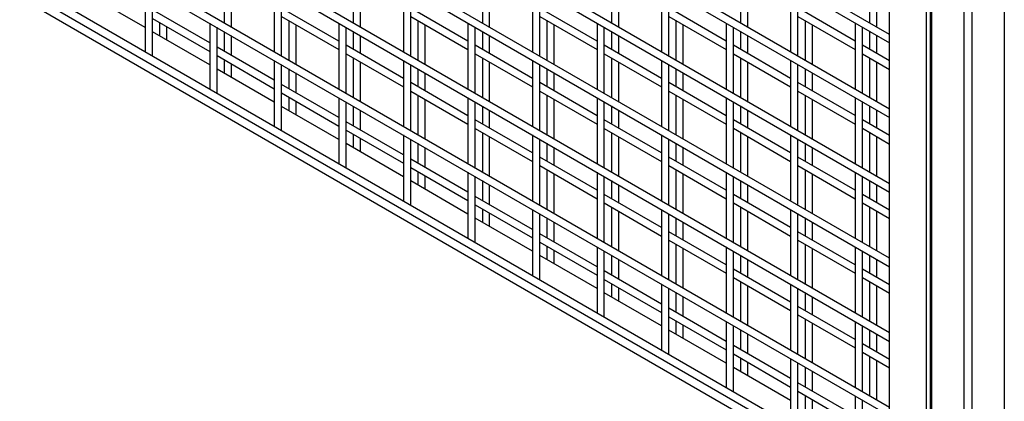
# Model space of a CAD drawing. Header units: inches. Extents: x 0.2 to 10.8, y 0.2 to 8.2.
# Tile 29 of 49: x 8.844 to 9.615, y 6.029 to 6.328. Entities that reach past the tile are written whole.
import ezdxf

# ---------------------------------------------------------------- set-up
doc = ezdxf.new("R2010")
doc.units = ezdxf.units.IN
doc.header["$MEASUREMENT"] = 0

msp = doc.modelspace()

# ---------------------------------------------------------------- linework, layer by layer
for p, q in [((9.52496, 6.31594), (8.10625, 7.13495)), ((8.10625, 7.12835), (9.52496, 6.30935)), ((9.52496, 6.25762), (8.10625, 7.07662)), ((8.10625, 7.07002), (9.52496, 6.25102)), ((9.52496, 6.1993), (8.10625, 7.0183)), ((8.10625, 7.0117), (9.52496, 6.1927)), ((9.52496, 6.14097), (8.10625, 6.95997)), ((8.10625, 6.95338), (9.52496, 6.13437)), ((9.52496, 6.08265), (8.10625, 6.90165)), ((8.10625, 6.89505), (9.52496, 6.07605)), ((9.52496, 6.02432), (8.10625, 6.84333)), ((8.10625, 6.83673), (9.52496, 6.01772)), ((9.52496, 5.966), (8.10625, 6.785)), ((8.10625, 6.7784), (9.52496, 5.9594)), ((8.10443, 6.77212), (9.52496, 5.95207)), ((9.55656, 6.72404), (9.55656, 4.79934)), ((9.55786, 4.79751), (9.55786, 6.72222)), ((9.61468, 6.72222), (9.61468, 4.79751)), ((9.52496, 4.82015), (9.52496, 6.70476)), ((9.58312, 6.70764), (9.58312, 4.78294)), ((9.58943, 4.78294), (9.58943, 6.70764)), ((9.55362, 6.68822), (9.55362, 4.80361)), ((8.94239, 6.35404), (8.94239, 6.30231)), ((8.9481, 6.29969), (8.9481, 6.35074)), ((9.00418, 6.356), (9.00418, 6.32496)), ((9.00989, 6.32166), (9.00989, 6.35271)), ((9.0434, 6.35404), (9.0434, 6.30232)), ((9.04912, 6.29902), (9.04912, 6.35075)), ((9.10519, 6.35601), (9.10519, 6.32497)), ((9.11091, 6.32167), (9.11091, 6.35271)), ((9.14442, 6.35405), (9.14442, 6.30233)), ((9.15013, 6.29903), (9.15013, 6.35076)), ((9.20621, 6.35602), (9.20621, 6.32498)), ((9.21192, 6.32168), (9.21192, 6.35272)), ((9.24543, 6.35406), (9.24543, 6.30234)), ((9.25115, 6.29904), (9.25115, 6.35076)), ((9.30722, 6.35603), (9.30722, 6.32499)), ((9.31294, 6.32169), (9.31294, 6.35273)), ((9.34645, 6.35407), (9.34645, 6.30235)), ((9.35216, 6.29905), (9.35216, 6.35077)), ((9.40824, 6.35604), (9.40824, 6.325)), ((9.41395, 6.3217), (9.41395, 6.35274)), ((9.44746, 6.35408), (9.44746, 6.30236)), ((9.45318, 6.29906), (9.45318, 6.35078)), ((9.50925, 6.35605), (9.50925, 6.32501)), ((9.51497, 6.32171), (9.51497, 6.35275)), ((8.94239, 6.3214), (8.89759, 6.34726)), ((8.99289, 6.30933), (8.9481, 6.33519)), ((9.09391, 6.3108), (9.04912, 6.33666)), ((9.19492, 6.31081), (9.15013, 6.33667)), ((9.29594, 6.31082), (9.25115, 6.33668)), ((9.39696, 6.31083), (9.35216, 6.33669)), ((9.49797, 6.31084), (9.45318, 6.3367)), ((8.9481, 6.32859), (8.99289, 6.30273)), ((9.04912, 6.33006), (9.09391, 6.3042)), ((9.05468, 6.32685), (9.05468, 6.29581)), ((9.15013, 6.33007), (9.19492, 6.30421)), ((9.1557, 6.32686), (9.1557, 6.29581)), ((9.25115, 6.33008), (9.29594, 6.30422)), ((9.25671, 6.32687), (9.25671, 6.29582)), ((9.35216, 6.33009), (9.39696, 6.30423)), ((9.35773, 6.32687), (9.35773, 6.29583)), ((9.45318, 6.3301), (9.49797, 6.30424)), ((9.45875, 6.32688), (9.45875, 6.29584)), ((8.95367, 6.32538), (8.95367, 6.31489)), ((8.95938, 6.31159), (8.95938, 6.32208)), ((8.99289, 6.32488), (8.99289, 6.27315)), ((8.99861, 6.27054), (8.99861, 6.32158)), ((9.0604, 6.29251), (9.0604, 6.32355)), ((9.09391, 6.32489), (9.09391, 6.27316)), ((9.09962, 6.26986), (9.09962, 6.32159)), ((9.16141, 6.29252), (9.16141, 6.32356)), ((9.19492, 6.3249), (9.19492, 6.27317)), ((9.20064, 6.26987), (9.20064, 6.3216)), ((9.26243, 6.29253), (9.26243, 6.32357)), ((9.29594, 6.32491), (9.29594, 6.27318)), ((9.30165, 6.26988), (9.30165, 6.32161)), ((9.36344, 6.29253), (9.36344, 6.32358)), ((9.39696, 6.32492), (9.39696, 6.27319)), ((9.40267, 6.26989), (9.40267, 6.32162)), ((9.46446, 6.29254), (9.46446, 6.32359)), ((9.49797, 6.32493), (9.49797, 6.2732)), ((9.50368, 6.2699), (9.50368, 6.32163)), ((8.99289, 6.29225), (8.9481, 6.3181)), ((9.00418, 6.31836), (9.00418, 6.30282)), ((9.00989, 6.29952), (9.00989, 6.31507)), ((9.10519, 6.31837), (9.10519, 6.30429)), ((9.11091, 6.30099), (9.11091, 6.31508)), ((9.20621, 6.31838), (9.20621, 6.3043)), ((9.21192, 6.301), (9.21192, 6.31508)), ((9.30722, 6.31839), (9.30722, 6.30431)), ((9.31294, 6.30101), (9.31294, 6.31509)), ((9.40824, 6.3184), (9.40824, 6.30432)), ((9.41395, 6.30102), (9.41395, 6.3151)), ((9.50925, 6.31841), (9.50925, 6.30433)), ((9.51497, 6.30103), (9.51497, 6.31511)), ((9.0434, 6.28018), (8.99861, 6.30603)), ((9.14442, 6.28164), (9.09962, 6.3075)), ((9.24543, 6.28165), (9.20064, 6.30751)), ((9.34645, 6.28166), (9.30165, 6.30752)), ((9.44746, 6.28167), (9.40267, 6.30753)), ((9.52496, 6.29526), (9.50368, 6.30754)), ((8.94792, 6.29911), (8.9481, 6.29969)), ((8.99861, 6.29944), (9.0434, 6.27358)), ((9.00418, 6.29622), (9.00418, 6.28573)), ((9.0434, 6.29572), (9.0434, 6.24399)), ((9.09962, 6.3009), (9.14442, 6.27505)), ((9.10519, 6.29769), (9.10519, 6.26665)), ((9.14442, 6.29573), (9.14442, 6.244)), ((9.20064, 6.30091), (9.24543, 6.27505)), ((9.20621, 6.2977), (9.20621, 6.26666)), ((9.24543, 6.29574), (9.24543, 6.24401)), ((9.30165, 6.30092), (9.34645, 6.27506)), ((9.30722, 6.29771), (9.30722, 6.26667)), ((9.34645, 6.29575), (9.34645, 6.24402)), ((9.40267, 6.30093), (9.44746, 6.27507)), ((9.40824, 6.29772), (9.40824, 6.26668)), ((9.44746, 6.29576), (9.44746, 6.24403)), ((9.50368, 6.30094), (9.52496, 6.28866)), ((9.50925, 6.29773), (9.50925, 6.26669)), ((9.0434, 6.26309), (8.99861, 6.28895)), ((9.00989, 6.28243), (9.00989, 6.29292)), ((9.04912, 6.24138), (9.04912, 6.29242)), ((9.05468, 6.28921), (9.05468, 6.27366)), ((9.11091, 6.26335), (9.11091, 6.29439)), ((9.15013, 6.2407), (9.15013, 6.29243)), ((9.1557, 6.28922), (9.1557, 6.27513)), ((9.21192, 6.26336), (9.21192, 6.2944)), ((9.25115, 6.24071), (9.25115, 6.29244)), ((9.25671, 6.28923), (9.25671, 6.27514)), ((9.31294, 6.26337), (9.31294, 6.29441)), ((9.35216, 6.24072), (9.35216, 6.29245)), ((9.35773, 6.28924), (9.35773, 6.27515)), ((9.41395, 6.26338), (9.41395, 6.29442)), ((9.45318, 6.24073), (9.45318, 6.29246)), ((9.45875, 6.28924), (9.45875, 6.27516)), ((9.51497, 6.26339), (9.51497, 6.29443)), ((9.0604, 6.27036), (9.0604, 6.28591)), ((9.16141, 6.27183), (9.16141, 6.28592)), ((9.26243, 6.27184), (9.26243, 6.28593)), ((9.36344, 6.27185), (9.36344, 6.28594)), ((9.46446, 6.27186), (9.46446, 6.28595)), ((9.09391, 6.25102), (9.04912, 6.27688)), ((9.19492, 6.25249), (9.15013, 6.27834)), ((9.29594, 6.2525), (9.25115, 6.27835)), ((9.39696, 6.2525), (9.35216, 6.27836)), ((9.49797, 6.25251), (9.45318, 6.27837)), ((8.99843, 6.26996), (8.99861, 6.27054)), ((9.04912, 6.27028), (9.09391, 6.24442)), ((9.05468, 6.26706), (9.05468, 6.25657)), ((9.09391, 6.26656), (9.09391, 6.21484)), ((9.15013, 6.27175), (9.19492, 6.24589)), ((9.1557, 6.26853), (9.1557, 6.23749)), ((9.16141, 6.23419), (9.16141, 6.26523)), ((9.19492, 6.26657), (9.19492, 6.21485)), ((9.25115, 6.27176), (9.29594, 6.2459)), ((9.25671, 6.26854), (9.25671, 6.2375)), ((9.26243, 6.2342), (9.26243, 6.26524)), ((9.29594, 6.26658), (9.29594, 6.21486)), ((9.35216, 6.27177), (9.39696, 6.24591)), ((9.35773, 6.26855), (9.35773, 6.23751)), ((9.36344, 6.23421), (9.36344, 6.26525)), ((9.39696, 6.26659), (9.39696, 6.21487)), ((9.45318, 6.27177), (9.49797, 6.24592)), ((9.45875, 6.26856), (9.45875, 6.23752)), ((9.46446, 6.23422), (9.46446, 6.26526)), ((9.49797, 6.2666), (9.49797, 6.21487)), ((9.09391, 6.23393), (9.04912, 6.25979)), ((9.0604, 6.25328), (9.0604, 6.26377)), ((9.09962, 6.21222), (9.09962, 6.26326)), ((9.10519, 6.26005), (9.10519, 6.2445)), ((9.20064, 6.21155), (9.20064, 6.26327)), ((9.20621, 6.26006), (9.20621, 6.24597)), ((9.30165, 6.21156), (9.30165, 6.26328)), ((9.30722, 6.26007), (9.30722, 6.24598)), ((9.40267, 6.21157), (9.40267, 6.26329)), ((9.40824, 6.26008), (9.40824, 6.24599)), ((9.50368, 6.21158), (9.50368, 6.2633)), ((9.50925, 6.26009), (9.50925, 6.246)), ((9.11091, 6.24121), (9.11091, 6.25675)), ((9.24543, 6.22333), (9.20064, 6.24919)), ((9.21192, 6.24267), (9.21192, 6.25676)), ((9.34645, 6.22334), (9.30165, 6.2492)), ((9.31294, 6.24268), (9.31294, 6.25677)), ((9.44746, 6.22335), (9.40267, 6.24921)), ((9.41395, 6.24269), (9.41395, 6.25678)), ((9.52496, 6.23693), (9.50368, 6.24922)), ((9.51497, 6.2427), (9.51497, 6.25679)), ((9.14442, 6.22186), (9.09962, 6.24772)), ((9.20064, 6.24259), (9.24543, 6.21673)), ((9.30165, 6.2426), (9.34645, 6.21674)), ((9.40267, 6.24261), (9.44746, 6.21675)), ((9.50368, 6.24262), (9.52496, 6.23034)), ((9.04893, 6.2408), (9.04912, 6.24138)), ((9.09962, 6.24112), (9.14442, 6.21526)), ((9.10519, 6.23791), (9.10519, 6.22742)), ((9.11091, 6.22412), (9.11091, 6.23461)), ((9.14442, 6.23741), (9.14442, 6.18568)), ((9.15013, 6.18306), (9.15013, 6.23411)), ((9.20621, 6.23937), (9.20621, 6.20833)), ((9.21192, 6.20503), (9.21192, 6.23608)), ((9.24543, 6.23742), (9.24543, 6.18569)), ((9.25115, 6.18239), (9.25115, 6.23412)), ((9.30722, 6.23938), (9.30722, 6.20834)), ((9.31294, 6.20504), (9.31294, 6.23608)), ((9.34645, 6.23742), (9.34645, 6.1857)), ((9.35216, 6.1824), (9.35216, 6.23413)), ((9.40824, 6.23939), (9.40824, 6.20835)), ((9.41395, 6.20505), (9.41395, 6.23609)), ((9.44746, 6.23743), (9.44746, 6.18571)), ((9.45318, 6.18241), (9.45318, 6.23414)), ((9.50925, 6.2394), (9.50925, 6.20836)), ((9.51497, 6.20506), (9.51497, 6.2361)), ((9.14442, 6.20477), (9.09962, 6.23063)), ((9.1557, 6.23089), (9.1557, 6.21535)), ((9.16141, 6.21205), (9.16141, 6.22759)), ((9.25671, 6.2309), (9.25671, 6.21681)), ((9.26243, 6.21352), (9.26243, 6.2276)), ((9.35773, 6.23091), (9.35773, 6.21682)), ((9.36344, 6.21353), (9.36344, 6.22761)), ((9.45875, 6.23092), (9.45875, 6.21683)), ((9.46446, 6.21354), (9.46446, 6.22762)), ((9.19492, 6.1927), (9.15013, 6.21856)), ((9.29594, 6.19417), (9.25115, 6.22003)), ((9.39696, 6.19418), (9.35216, 6.22004)), ((9.49797, 6.19419), (9.45318, 6.22005)), ((9.09944, 6.21164), (9.09962, 6.21222)), ((9.15013, 6.21196), (9.19492, 6.18611)), ((9.25115, 6.21343), (9.29594, 6.18757)), ((9.35216, 6.21344), (9.39696, 6.18758)), ((9.45318, 6.21345), (9.49797, 6.18759)), ((9.1557, 6.20875), (9.1557, 6.19826)), ((9.16141, 6.19496), (9.16141, 6.20545)), ((9.19492, 6.20825), (9.19492, 6.15652)), ((9.20064, 6.15391), (9.20064, 6.20495)), ((9.25671, 6.21022), (9.25671, 6.17918)), ((9.26243, 6.17588), (9.26243, 6.20692)), ((9.29594, 6.20826), (9.29594, 6.15653)), ((9.30165, 6.15323), (9.30165, 6.20496)), ((9.35773, 6.21023), (9.35773, 6.17918)), ((9.36344, 6.17589), (9.36344, 6.20693)), ((9.39696, 6.20827), (9.39696, 6.15654)), ((9.40267, 6.15324), (9.40267, 6.20497)), ((9.45875, 6.21024), (9.45875, 6.17919)), ((9.46446, 6.1759), (9.46446, 6.20694)), ((9.49797, 6.20828), (9.49797, 6.15655)), ((9.50368, 6.15325), (9.50368, 6.20498)), ((9.19492, 6.17562), (9.15013, 6.20147)), ((9.20621, 6.20173), (9.20621, 6.18619)), ((9.21192, 6.18289), (9.21192, 6.19844)), ((9.30722, 6.20174), (9.30722, 6.18766)), ((9.31294, 6.18436), (9.31294, 6.19845)), ((9.40824, 6.20175), (9.40824, 6.18767)), ((9.41395, 6.18437), (9.41395, 6.19845)), ((9.50925, 6.20176), (9.50925, 6.18768)), ((9.51497, 6.18438), (9.51497, 6.19846)), ((9.24543, 6.16355), (9.20064, 6.1894)), ((9.34645, 6.16501), (9.30165, 6.19087)), ((9.44746, 6.16502), (9.40267, 6.19088)), ((9.52496, 6.17861), (9.50368, 6.19089)), ((9.14995, 6.18249), (9.15013, 6.18306)), ((9.20064, 6.18281), (9.24543, 6.15695)), ((9.30165, 6.18427), (9.34645, 6.15842)), ((9.30722, 6.18106), (9.30722, 6.15002)), ((9.40267, 6.18428), (9.44746, 6.15842)), ((9.40824, 6.18107), (9.40824, 6.15003)), ((9.50368, 6.18429), (9.52496, 6.17201)), ((9.50925, 6.18108), (9.50925, 6.15004)), ((9.24543, 6.14646), (9.20064, 6.17232)), ((9.20621, 6.17959), (9.20621, 6.1691)), ((9.21192, 6.1658), (9.21192, 6.17629)), ((9.24543, 6.17909), (9.24543, 6.12736)), ((9.25115, 6.12475), (9.25115, 6.17579)), ((9.25671, 6.17258), (9.25671, 6.15703)), ((9.31294, 6.14672), (9.31294, 6.17776)), ((9.34645, 6.1791), (9.34645, 6.12737)), ((9.35216, 6.12408), (9.35216, 6.1758)), ((9.35773, 6.17259), (9.35773, 6.1585)), ((9.41395, 6.14673), (9.41395, 6.17777)), ((9.44746, 6.17911), (9.44746, 6.12738)), ((9.45318, 6.12408), (9.45318, 6.17581)), ((9.45875, 6.1726), (9.45875, 6.15851)), ((9.51497, 6.14674), (9.51497, 6.17778)), ((9.26243, 6.15373), (9.26243, 6.16928)), ((9.36344, 6.1552), (9.36344, 6.16929)), ((9.46446, 6.15521), (9.46446, 6.1693)), ((9.29594, 6.13439), (9.25115, 6.16025)), ((9.39696, 6.13586), (9.35216, 6.16171)), ((9.49797, 6.13587), (9.45318, 6.16172)), ((9.20046, 6.15333), (9.20064, 6.15391)), ((9.25115, 6.15365), (9.29594, 6.12779)), ((9.25671, 6.15043), (9.25671, 6.13994)), ((9.29594, 6.14993), (9.29594, 6.09821)), ((9.35216, 6.15512), (9.39696, 6.12926)), ((9.35773, 6.1519), (9.35773, 6.12086)), ((9.39696, 6.14994), (9.39696, 6.09822)), ((9.45318, 6.15513), (9.49797, 6.12927)), ((9.45875, 6.15191), (9.45875, 6.12087)), ((9.49797, 6.14995), (9.49797, 6.09823)), ((9.29594, 6.1173), (9.25115, 6.14316)), ((9.26243, 6.13665), (9.26243, 6.14714)), ((9.30165, 6.09559), (9.30165, 6.14663)), ((9.30722, 6.14342), (9.30722, 6.12787)), ((9.36344, 6.11756), (9.36344, 6.1486)), ((9.40267, 6.09492), (9.40267, 6.14664)), ((9.40824, 6.14343), (9.40824, 6.12934)), ((9.46446, 6.11757), (9.46446, 6.14861)), ((9.50368, 6.09493), (9.50368, 6.14665)), ((9.50925, 6.14344), (9.50925, 6.12935)), ((9.31294, 6.12458), (9.31294, 6.14012)), ((9.41395, 6.12604), (9.41395, 6.14013)), ((9.51497, 6.12605), (9.51497, 6.14014)), ((9.34645, 6.10523), (9.30165, 6.13109)), ((9.44746, 6.1067), (9.40267, 6.13256)), ((9.40267, 6.12596), (9.44746, 6.1001)), ((9.52496, 6.12029), (9.50368, 6.13257)), ((9.50368, 6.12597), (9.52496, 6.11369)), ((9.25097, 6.12417), (9.25115, 6.12475)), ((9.30165, 6.12449), (9.34645, 6.09863)), ((9.30722, 6.12128), (9.30722, 6.11079)), ((9.34645, 6.12078), (9.34645, 6.06905)), ((9.40824, 6.12274), (9.40824, 6.0917)), ((9.41395, 6.0884), (9.41395, 6.11945)), ((9.44746, 6.12079), (9.44746, 6.06906)), ((9.50925, 6.12275), (9.50925, 6.09171)), ((9.51497, 6.08841), (9.51497, 6.11946)), ((9.34645, 6.08814), (9.30165, 6.114)), ((9.31294, 6.10749), (9.31294, 6.11798)), ((9.35216, 6.06643), (9.35216, 6.11748)), ((9.35773, 6.11426), (9.35773, 6.09872)), ((9.36344, 6.09542), (9.36344, 6.11096)), ((9.45318, 6.06576), (9.45318, 6.11749)), ((9.45875, 6.11427), (9.45875, 6.10019)), ((9.46446, 6.09689), (9.46446, 6.11097)), ((9.49797, 6.07754), (9.45318, 6.1034)), ((9.30147, 6.09501), (9.30165, 6.09559)), ((9.39696, 6.07607), (9.35216, 6.10193)), ((9.35216, 6.09533), (9.39696, 6.06948)), ((9.45318, 6.0968), (9.49797, 6.07094)), ((9.35773, 6.09212), (9.35773, 6.08163)), ((9.36344, 6.07833), (9.36344, 6.08882)), ((9.39696, 6.09162), (9.39696, 6.03989)), ((9.40267, 6.03728), (9.40267, 6.08832)), ((9.45875, 6.09359), (9.45875, 6.06255)), ((9.46446, 6.05925), (9.46446, 6.09029)), ((9.49797, 6.09163), (9.49797, 6.0399)), ((9.50368, 6.0366), (9.50368, 6.08833)), ((9.39696, 6.05899), (9.35216, 6.08484)), ((9.40824, 6.0851), (9.40824, 6.06956)), ((9.41395, 6.06626), (9.41395, 6.08181)), ((9.50925, 6.08511), (9.50925, 6.07103)), ((9.51497, 6.06773), (9.51497, 6.08182)), ((9.44746, 6.04692), (9.40267, 6.07277)), ((9.52496, 6.06196), (9.50368, 6.07424)), ((9.35198, 6.06586), (9.35216, 6.06643)), ((9.40267, 6.06618), (9.44746, 6.04032)), ((9.50368, 6.06764), (9.52496, 6.05536)), ((9.50925, 6.06443), (9.50925, 6.03339)), ((9.40824, 6.06296), (9.40824, 6.05247)), ((9.41395, 6.04917), (9.41395, 6.05966)), ((9.44746, 6.06246), (9.44746, 6.01073)), ((9.45318, 6.00812), (9.45318, 6.05916)), ((9.51497, 6.03009), (9.51497, 6.06113)), ((9.44746, 6.02983), (9.40267, 6.05569)), ((9.45875, 6.05595), (9.45875, 6.0404)), ((9.46446, 6.0371), (9.46446, 6.05265)), ((9.49797, 6.01776), (9.45318, 6.04362)), ((9.40249, 6.0367), (9.40267, 6.03728)), ((9.45318, 6.03702), (9.49797, 6.01116)), ((9.45875, 6.0338), (9.45875, 6.02331)), ((9.46446, 6.02002), (9.46446, 6.03051)), ((9.49797, 6.0333), (9.49797, 5.98158)), ((9.50368, 5.97896), (9.50368, 6.03))]:
    msp.add_line(p, q)

doc.saveas('drawing.dxf')
